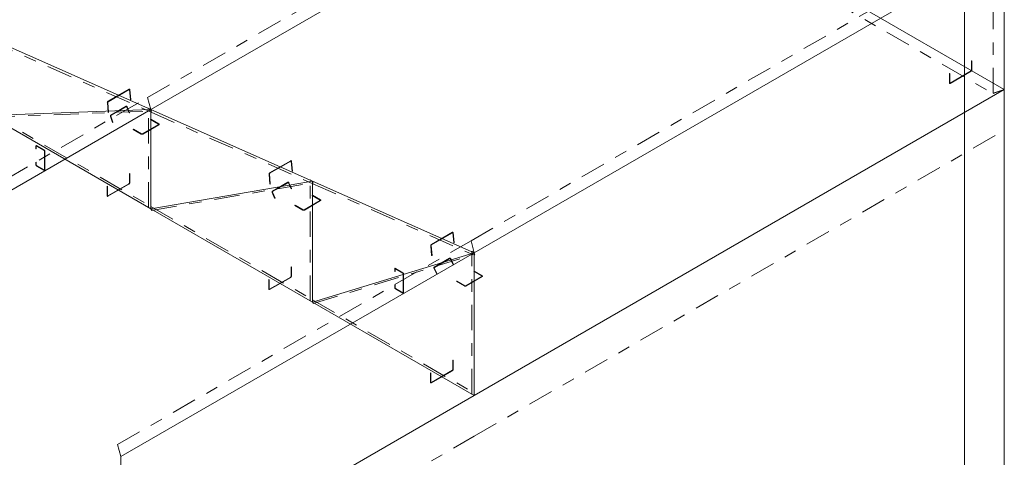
# Model space of a CAD drawing. Header units: millimetres. Extents: x -125 to 300, y 6 to 90.
# Tile 96 of 132: x 234.58 to 242.46, y 39.36 to 42.87. Entities that reach past the tile are written whole.
import ezdxf

# ---------------------------------------------------------------- set-up
doc = ezdxf.new("R2010")
doc.units = ezdxf.units.MM
doc.linetypes.add('CYPE_PUNTO', pattern=[0.075, 0, -0.075])
doc.linetypes.add('CYPE_RAYAPUNTO', pattern=[0.4125, 0.2025, -0.105, 0, -0.105])
doc.layers.add('BARRAS_DE_ACO', color=7, linetype='Continuous', lineweight=9)
doc.layers.add('BARRAS_DE_CONCRETO', color=7, linetype='Continuous', lineweight=9)

msp = doc.modelspace()

# ---------------------------------------------------------------- linework, layer by layer
at = {"layer": 'BARRAS_DE_ACO', "linetype": 'CYPE_RAYAPUNTO'}
for p, q in [((235.60563, 42.24412), (239.84827, 44.69361)), ((238.19364, 41.09803), (242.43628, 43.54752)), ((242.37179, 42.27835), (242.37179, 43.42145)), ((241.07768, 43.0229), (242.37169, 42.27581)), ((234.33878, 42.70054), (235.63279, 42.12749)), ((231.36299, 39.79463), (235.60563, 42.24412)), ((235.61185, 41.36388), (235.61185, 42.15888)), ((234.33683, 42.11945), (235.63084, 41.37235)), ((234.34127, 42.08782), (235.63527, 42.13573)), ((235.63279, 42.12749), (236.92679, 41.55444)), ((235.63598, 41.3408), (236.92998, 41.56276)), ((236.90586, 40.61678), (236.90586, 41.58583)), ((236.92679, 41.55444), (238.2208, 40.98139)), ((235.63084, 41.37235), (236.92484, 40.62526)), ((235.36522, 39.46503), (238.19364, 41.09803)), ((236.93058, 40.59385), (238.22459, 40.98985)), ((238.19986, 39.86969), (238.19986, 41.01279)), ((236.92484, 40.62526), (238.21885, 39.87816))]:
    msp.add_line(p, q, dxfattribs=at)
at = {"layer": 'BARRAS_DE_ACO'}
for p, q in [((235.63084, 42.14792), (239.87348, 44.59741)), ((238.21885, 41.00182), (242.46149, 43.45131)), ((242.46149, 42.30822), (242.46149, 43.45131)), ((241.16748, 43.05531), (242.46149, 42.30822)), ((234.33683, 42.72097), (235.63084, 42.14792)), ((231.3882, 39.69843), (235.63084, 42.14792)), ((234.33683, 42.10001), (235.63084, 42.14792)), ((234.33683, 42.10001), (235.63084, 41.35292)), ((235.63084, 42.14792), (236.92484, 41.57487)), ((235.63084, 41.35292), (235.63084, 42.14792)), ((235.63084, 41.35292), (236.92484, 41.57487)), ((236.92484, 41.57487), (238.21885, 41.00182)), ((236.92484, 40.60582), (236.92484, 41.57487)), ((235.63084, 41.35292), (236.92484, 40.60582)), ((235.39042, 39.36883), (238.21885, 41.00182)), ((236.92484, 40.60582), (238.21885, 41.00182)), ((238.21885, 39.85873), (238.21885, 41.00182)), ((236.92484, 40.60582), (238.21885, 39.85873))]:
    msp.add_line(p, q, dxfattribs=at)
at = {"layer": 'BARRAS_DE_ACO', "linetype": 'CYPE_PUNTO'}
for p, q in [((235.63084, 42.14792), (235.60563, 42.24412)), ((235.63084, 42.14792), (235.60563, 42.24412)), ((242.46149, 42.30822), (242.37169, 42.27581)), ((242.46149, 42.30822), (242.37179, 42.27835)), ((235.63084, 42.14792), (235.61185, 42.15888)), ((235.63084, 42.14792), (235.63279, 42.12749)), ((235.63084, 42.14792), (235.63279, 42.12749)), ((235.63084, 42.14792), (235.63527, 42.13573)), ((236.92484, 41.57487), (236.90586, 41.58583)), ((236.92484, 41.57487), (236.92679, 41.55444)), ((236.92484, 41.57487), (236.92679, 41.55444)), ((236.92484, 41.57487), (236.92998, 41.56276)), ((235.63084, 41.35292), (235.63084, 41.37235)), ((235.63084, 41.35292), (235.63084, 41.37235)), ((235.63084, 41.35292), (235.61185, 41.36388)), ((235.63084, 41.35292), (235.63598, 41.3408)), ((238.21885, 41.00182), (238.19364, 41.09803)), ((238.21885, 41.00182), (238.19364, 41.09803)), ((238.21885, 41.00182), (238.19986, 41.01279)), ((238.21885, 41.00182), (238.2208, 40.98139)), ((238.21885, 41.00182), (238.22459, 40.98985)), ((236.92484, 40.60582), (236.90586, 40.61678)), ((236.92484, 40.60582), (236.92484, 40.62526)), ((236.92484, 40.60582), (236.92484, 40.62526)), ((236.92484, 40.60582), (236.93058, 40.59385)), ((235.39042, 39.36883), (235.36522, 39.46503))]:
    msp.add_line(p, q, dxfattribs=at)
at = {"layer": 'BARRAS_DE_ACO'}
for points in [[(242.19986, 42.46254), (242.19981, 42.46187), (242.19965, 42.46116), (242.19938, 42.46045), (242.19903, 42.45975), (242.1986, 42.4591), (242.19811, 42.45851), (242.19758, 42.45802), (242.19703, 42.45764), (242.02874, 42.36047), (242.02819, 42.36022), (242.02766, 42.3601), (242.02717, 42.36012), (242.02674, 42.36028), (242.02639, 42.36057), (242.02613, 42.36098), (242.02597, 42.3615), (242.02591, 42.36211), (242.02591, 42.43723), (242.02308, 42.43559), (242.02308, 42.36047), (242.02319, 42.35926), (242.02351, 42.35822), (242.02404, 42.3574), (242.02474, 42.35681), (242.0256, 42.35649), (242.02658, 42.35646), (242.02764, 42.3567), (242.02874, 42.35721), (242.19703, 42.45437), (242.19814, 42.45513), (242.1992, 42.45612), (242.20018, 42.45729), (242.20103, 42.45859), (242.20174, 42.45999), (242.20226, 42.46142), (242.20258, 42.46283), (242.20269, 42.46417), (242.20269, 42.53929), (242.19986, 42.53765), (242.19986, 42.46254)], [(235.28572, 42.20545), (235.28571, 42.20615), (235.28581, 42.20689), (235.28601, 42.20763), (235.28632, 42.20835), (235.2867, 42.20903), (235.28716, 42.20963), (235.28767, 42.21013), (235.28822, 42.21051), (235.45651, 42.30768), (235.45707, 42.30793), (235.45762, 42.30804), (235.45814, 42.30801), (235.45861, 42.30783), (235.45901, 42.30751), (235.45933, 42.30707), (235.45955, 42.30652), (235.45967, 42.30588), (235.46719, 42.22692), (235.47002, 42.22855), (235.46249, 42.30751), (235.46226, 42.30879), (235.46181, 42.30989), (235.46118, 42.31078), (235.46038, 42.31141), (235.45944, 42.31177), (235.4584, 42.31184), (235.4573, 42.31162), (235.45618, 42.31111), (235.28789, 42.21395), (235.2868, 42.21318), (235.28578, 42.21218), (235.28486, 42.21098), (235.28408, 42.20963), (235.28348, 42.20818), (235.28307, 42.20669), (235.28287, 42.20522), (235.28289, 42.20382), (235.29042, 42.12486), (235.29324, 42.12649), (235.28572, 42.20545)], [(235.31035, 42.09389), (235.31014, 42.09463), (235.31005, 42.09541), (235.31009, 42.09619), (235.31024, 42.09695), (235.3105, 42.09765), (235.31087, 42.09827), (235.31132, 42.09878), (235.31185, 42.09917), (235.43488, 42.17021), (235.43546, 42.17045), (235.43607, 42.17055), (235.43668, 42.1705), (235.43727, 42.17029), (235.43783, 42.16994), (235.43832, 42.16946), (235.43873, 42.16887), (235.43904, 42.16819), (235.45631, 42.12073), (235.45914, 42.12237), (235.44187, 42.16982), (235.44124, 42.17118), (235.44042, 42.17237), (235.43944, 42.17333), (235.43833, 42.17403), (235.43715, 42.17444), (235.43592, 42.17455), (235.43471, 42.17435), (235.43356, 42.17386), (235.31052, 42.10282), (235.30947, 42.10204), (235.30856, 42.10102), (235.30782, 42.09978), (235.3073, 42.09837), (235.307, 42.09686), (235.30693, 42.0953), (235.30711, 42.09374), (235.30752, 42.09225), (235.32479, 42.0448), (235.32762, 42.04643), (235.31035, 42.09389)], [(235.69306, 42.03138), (235.69356, 42.03103), (235.69393, 42.03063), (235.69416, 42.03019), (235.69424, 42.02974), (235.69416, 42.02929), (235.69393, 42.02886), (235.69356, 42.02846), (235.69306, 42.02811), (235.56296, 41.95299), (235.56235, 41.95271), (235.56166, 41.95249), (235.56091, 41.95236), (235.56013, 41.95232), (235.55935, 41.95236), (235.5586, 41.95249), (235.55791, 41.95271), (235.5573, 41.95299), (235.49225, 41.99055), (235.48942, 41.98892), (235.55447, 41.95136), (235.55568, 41.95079), (235.55707, 41.95036), (235.55857, 41.9501), (235.56013, 41.95001), (235.56169, 41.9501), (235.56319, 41.95036), (235.56457, 41.95079), (235.56578, 41.95136), (235.69589, 42.02648), (235.69689, 42.02718), (235.69763, 42.02798), (235.69808, 42.02884), (235.69824, 42.02974), (235.69808, 42.03065), (235.69763, 42.03151), (235.69689, 42.03231), (235.69589, 42.03301), (235.63084, 42.07057), (235.62801, 42.06894), (235.69306, 42.03138)], [(234.77665, 41.66455), (234.77721, 41.6643), (234.77774, 41.66418), (234.77823, 41.6642), (234.77865, 41.66436), (234.77901, 41.66465), (234.77927, 41.66506), (234.77943, 41.66558), (234.77948, 41.66619), (234.77948, 41.81642), (234.77943, 41.81709), (234.77927, 41.8178), (234.77901, 41.81851), (234.77865, 41.81921), (234.77823, 41.81986), (234.77774, 41.82045), (234.77721, 41.82094), (234.77665, 41.82132), (234.71726, 41.85561), (234.71671, 41.85587), (234.71617, 41.85599), (234.71569, 41.85597), (234.71526, 41.85581), (234.71491, 41.85552), (234.71464, 41.85511), (234.71448, 41.85459), (234.71443, 41.85398), (234.71443, 41.83275), (234.7116, 41.83439), (234.7116, 41.85561), (234.71171, 41.85683), (234.71203, 41.85787), (234.71255, 41.85869), (234.71326, 41.85928), (234.71411, 41.85959), (234.71509, 41.85963), (234.71615, 41.85939), (234.71726, 41.85888), (234.77665, 41.82459), (234.77776, 41.82382), (234.77882, 41.82284), (234.7798, 41.82167), (234.78065, 41.82036), (234.78136, 41.81897), (234.78188, 41.81754), (234.7822, 41.81613), (234.78231, 41.81479), (234.78231, 41.66455), (234.7822, 41.66334), (234.78188, 41.6623), (234.78136, 41.66148), (234.78065, 41.66089), (234.7798, 41.66057), (234.77882, 41.66054), (234.77776, 41.66078), (234.77665, 41.66129), (234.71726, 41.69558), (234.71615, 41.69634), (234.71509, 41.69733), (234.71411, 41.6985), (234.71326, 41.6998), (234.71255, 41.7012), (234.71203, 41.70263), (234.71171, 41.70404), (234.7116, 41.70538), (234.7116, 41.72661), (234.71443, 41.72497), (234.71443, 41.70375), (234.71448, 41.70308), (234.71464, 41.70237), (234.71491, 41.70166), (234.71526, 41.70096), (234.71569, 41.7003), (234.71617, 41.69972), (234.71671, 41.69923), (234.71726, 41.69885), (234.77665, 41.66455)], [(236.57972, 41.6324), (236.57971, 41.6331), (236.57981, 41.63384), (236.58002, 41.63458), (236.58032, 41.63531), (236.58071, 41.63598), (236.58117, 41.63658), (236.58168, 41.63708), (236.58222, 41.63747), (236.75052, 41.73463), (236.75107, 41.73488), (236.75162, 41.73499), (236.75214, 41.73496), (236.75261, 41.73478), (236.75301, 41.73446), (236.75333, 41.73402), (236.75355, 41.73347), (236.75367, 41.73283), (236.7612, 41.65387), (236.76403, 41.6555), (236.7565, 41.73446), (236.75626, 41.73574), (236.75582, 41.73684), (236.75518, 41.73773), (236.75438, 41.73836), (236.75344, 41.73872), (236.7524, 41.73879), (236.75131, 41.73857), (236.75019, 41.73806), (236.5819, 41.6409), (236.58081, 41.64013), (236.57978, 41.63913), (236.57886, 41.63793), (236.57809, 41.63658), (236.57748, 41.63513), (236.57708, 41.63364), (236.57688, 41.63217), (236.5769, 41.63077), (236.58442, 41.55181), (236.58725, 41.55344), (236.57972, 41.6324)], [(235.45901, 41.55908), (235.45896, 41.55841), (235.4588, 41.55771), (235.45854, 41.55699), (235.45818, 41.5563), (235.45775, 41.55564), (235.45727, 41.55506), (235.45674, 41.55457), (235.45618, 41.55418), (235.28789, 41.45702), (235.28734, 41.45677), (235.28681, 41.45664), (235.28632, 41.45666), (235.28589, 41.45682), (235.28554, 41.45711), (235.28528, 41.45753), (235.28512, 41.45805), (235.28506, 41.45865), (235.28506, 41.53377), (235.28224, 41.53214), (235.28224, 41.45702), (235.28234, 41.45581), (235.28267, 41.45477), (235.28319, 41.45394), (235.28389, 41.45336), (235.28475, 41.45304), (235.28573, 41.453), (235.28679, 41.45324), (235.28789, 41.45375), (235.45618, 41.55092), (235.45729, 41.55168), (235.45835, 41.55267), (235.45933, 41.55383), (235.46018, 41.55514), (235.46089, 41.55654), (235.46141, 41.55797), (235.46173, 41.55938), (235.46184, 41.56072), (235.46184, 41.63583), (235.45901, 41.6342), (235.45901, 41.55908)], [(236.60477, 41.48607), (236.60453, 41.48681), (236.6044, 41.48759), (236.6044, 41.48836), (236.60451, 41.48912), (236.60475, 41.48982), (236.6051, 41.49043), (236.60554, 41.49095), (236.60606, 41.49133), (236.7291, 41.56237), (236.72968, 41.56262), (236.7303, 41.56272), (236.73093, 41.56267), (236.73155, 41.56246), (236.73214, 41.56212), (236.73266, 41.56164), (236.73311, 41.56105), (236.73347, 41.56037), (236.75348, 41.5132), (236.7563, 41.51483), (236.7363, 41.56201), (236.73559, 41.56336), (236.73469, 41.56454), (236.73363, 41.56549), (236.73246, 41.56618), (236.73122, 41.56659), (236.72996, 41.5667), (236.72872, 41.5665), (236.72756, 41.566), (236.60452, 41.49496), (236.60348, 41.49419), (236.60259, 41.49316), (236.6019, 41.49193), (236.60143, 41.49053), (236.60119, 41.48902), (236.6012, 41.48747), (236.60145, 41.48592), (236.60195, 41.48444), (236.62195, 41.43727), (236.62478, 41.4389), (236.60477, 41.48607)], [(236.98707, 41.42352), (236.98757, 41.42317), (236.98794, 41.42277), (236.98816, 41.42234), (236.98824, 41.42189), (236.98816, 41.42144), (236.98794, 41.421), (236.98757, 41.4206), (236.98707, 41.42025), (236.85696, 41.34514), (236.85636, 41.34485), (236.85566, 41.34464), (236.85491, 41.3445), (236.85413, 41.34446), (236.85335, 41.3445), (236.8526, 41.34464), (236.85191, 41.34485), (236.85131, 41.34514), (236.78625, 41.3827), (236.78342, 41.38106), (236.84848, 41.3435), (236.84969, 41.34293), (236.85107, 41.3425), (236.85257, 41.34224), (236.85413, 41.34215), (236.85569, 41.34224), (236.85719, 41.3425), (236.85858, 41.34293), (236.85979, 41.3435), (236.9899, 41.41862), (236.99089, 41.41932), (236.99163, 41.42012), (236.99209, 41.42099), (236.99224, 41.42189), (236.99209, 41.42279), (236.99163, 41.42365), (236.99089, 41.42445), (236.9899, 41.42515), (236.92484, 41.46271), (236.92202, 41.46108), (236.98707, 41.42352)], [(237.87373, 41.05935), (237.87372, 41.06005), (237.87382, 41.06079), (237.87402, 41.06154), (237.87433, 41.06226), (237.87471, 41.06293), (237.87517, 41.06353), (237.87568, 41.06403), (237.87623, 41.06442), (238.04452, 41.16158), (238.04508, 41.16183), (238.04563, 41.16195), (238.04615, 41.16191), (238.04662, 41.16173), (238.04702, 41.16141), (238.04734, 41.16097), (238.04756, 41.16042), (238.04768, 41.15978), (238.0552, 41.08082), (238.05803, 41.08246), (238.05051, 41.16142), (238.05027, 41.16269), (238.04982, 41.16379), (238.04919, 41.16468), (238.04839, 41.16531), (238.04745, 41.16567), (238.04641, 41.16574), (238.04531, 41.16552), (238.04419, 41.16502), (237.8759, 41.06785), (237.87481, 41.06708), (237.87379, 41.06608), (237.87287, 41.06488), (237.87209, 41.06353), (237.87149, 41.06209), (237.87108, 41.0606), (237.87088, 41.05912), (237.8709, 41.05772), (237.87843, 40.97876), (237.88126, 40.98039), (237.87373, 41.05935)], [(237.89914, 40.8783), (237.89886, 40.87903), (237.8987, 40.8798), (237.89866, 40.88057), (237.89875, 40.88132), (237.89897, 40.88201), (237.8993, 40.88262), (237.89973, 40.88313), (237.90025, 40.88352), (238.02329, 40.95456), (238.02387, 40.9548), (238.0245, 40.95491), (238.02515, 40.95486), (238.02579, 40.95466), (238.0264, 40.95432), (238.02696, 40.95385), (238.02744, 40.95327), (238.02783, 40.9526), (238.05017, 40.90598), (238.053, 40.90761), (238.03066, 40.95424), (238.02988, 40.95557), (238.02891, 40.95673), (238.0278, 40.95767), (238.02657, 40.95835), (238.02529, 40.95875), (238.02399, 40.95885), (238.02274, 40.95864), (238.02157, 40.95814), (237.89853, 40.88711), (237.89749, 40.88633), (237.89663, 40.88531), (237.89597, 40.88408), (237.89554, 40.8827), (237.89535, 40.8812), (237.89543, 40.87966), (237.89575, 40.87813), (237.89631, 40.87667), (237.91865, 40.83005), (237.92148, 40.83168), (237.89914, 40.8783)], [(236.75302, 40.81199), (236.75296, 40.81132), (236.7528, 40.81061), (236.75254, 40.8099), (236.75219, 40.8092), (236.75176, 40.80855), (236.75127, 40.80796), (236.75074, 40.80747), (236.75019, 40.80709), (236.5819, 40.70993), (236.58135, 40.70967), (236.58082, 40.70955), (236.58033, 40.70957), (236.5799, 40.70973), (236.57955, 40.71002), (236.57928, 40.71043), (236.57912, 40.71095), (236.57907, 40.71156), (236.57907, 40.78668), (236.57624, 40.78504), (236.57624, 40.70993), (236.57635, 40.70871), (236.57667, 40.70768), (236.57719, 40.70685), (236.5779, 40.70626), (236.57875, 40.70595), (236.57973, 40.70591), (236.58079, 40.70615), (236.5819, 40.70666), (236.75019, 40.80382), (236.75129, 40.80459), (236.75235, 40.80557), (236.75333, 40.80674), (236.75419, 40.80805), (236.75489, 40.80944), (236.75542, 40.81087), (236.75574, 40.81228), (236.75585, 40.81362), (236.75585, 40.88874), (236.75302, 40.88711), (236.75302, 40.81199)], [(237.64751, 40.68176), (237.64806, 40.6815), (237.64859, 40.68138), (237.64908, 40.6814), (237.64951, 40.68156), (237.64986, 40.68185), (237.65012, 40.68226), (237.65028, 40.68278), (237.65034, 40.68339), (237.65034, 40.83363), (237.65028, 40.83429), (237.65012, 40.835), (237.64986, 40.83572), (237.64951, 40.83641), (237.64908, 40.83707), (237.64859, 40.83765), (237.64806, 40.83814), (237.64751, 40.83852), (237.58811, 40.87282), (237.58756, 40.87307), (237.58703, 40.87319), (237.58654, 40.87317), (237.58611, 40.87302), (237.58576, 40.87272), (237.5855, 40.87231), (237.58534, 40.87179), (237.58528, 40.87118), (237.58528, 40.84996), (237.58245, 40.85159), (237.58245, 40.87282), (237.58256, 40.87403), (237.58288, 40.87507), (237.58341, 40.8759), (237.58411, 40.87648), (237.58497, 40.8768), (237.58595, 40.87684), (237.58701, 40.8766), (237.58811, 40.87608), (237.64751, 40.84179), (237.64861, 40.84103), (237.64967, 40.84004), (237.65065, 40.83888), (237.65151, 40.83757), (237.65221, 40.83617), (237.65273, 40.83474), (237.65306, 40.83333), (237.65316, 40.83199), (237.65316, 40.68176), (237.65306, 40.68055), (237.65273, 40.67951), (237.65221, 40.67868), (237.65151, 40.6781), (237.65065, 40.67778), (237.64967, 40.67774), (237.64861, 40.67798), (237.64751, 40.67849), (237.58811, 40.71278), (237.58701, 40.71355), (237.58595, 40.71453), (237.58497, 40.7157), (237.58411, 40.71701), (237.58341, 40.7184), (237.58288, 40.71983), (237.58256, 40.72125), (237.58245, 40.72258), (237.58245, 40.74381), (237.58528, 40.74218), (237.58528, 40.72095), (237.58534, 40.72028), (237.5855, 40.71958), (237.58576, 40.71886), (237.58611, 40.71816), (237.58654, 40.71751), (237.58703, 40.71692), (237.58756, 40.71643), (237.58811, 40.71605), (237.64751, 40.68176)], [(238.28108, 40.81566), (238.28157, 40.81531), (238.28194, 40.81491), (238.28217, 40.81448), (238.28225, 40.81403), (238.28217, 40.81358), (238.28194, 40.81315), (238.28157, 40.81275), (238.28108, 40.8124), (238.15097, 40.73728), (238.15036, 40.73699), (238.14967, 40.73678), (238.14892, 40.73665), (238.14814, 40.7366), (238.14736, 40.73665), (238.14661, 40.73678), (238.14592, 40.73699), (238.14531, 40.73728), (238.08026, 40.77484), (238.07743, 40.7732), (238.14248, 40.73565), (238.14369, 40.73507), (238.14508, 40.73464), (238.14658, 40.73438), (238.14814, 40.73429), (238.1497, 40.73438), (238.1512, 40.73464), (238.15258, 40.73507), (238.1538, 40.73565), (238.2839, 40.81076), (238.2849, 40.81146), (238.28564, 40.81226), (238.28609, 40.81313), (238.28625, 40.81403), (238.28609, 40.81493), (238.28564, 40.8158), (238.2849, 40.8166), (238.2839, 40.8173), (238.21885, 40.85485), (238.21602, 40.85322), (238.28108, 40.81566)], [(238.04702, 40.06489), (238.04697, 40.06423), (238.04681, 40.06352), (238.04655, 40.0628), (238.04619, 40.06211), (238.04577, 40.06145), (238.04528, 40.06087), (238.04475, 40.06038), (238.04419, 40.06), (237.8759, 39.96283), (237.87535, 39.96258), (237.87482, 39.96246), (237.87433, 39.96248), (237.8739, 39.96263), (237.87355, 39.96293), (237.87329, 39.96334), (237.87313, 39.96386), (237.87307, 39.96447), (237.87307, 40.03958), (237.87025, 40.03795), (237.87025, 39.96283), (237.87035, 39.96162), (237.87068, 39.96058), (237.8712, 39.95975), (237.8719, 39.95917), (237.87276, 39.95885), (237.87374, 39.95881), (237.8748, 39.95905), (237.8759, 39.95957), (238.04419, 40.05673), (238.0453, 40.05749), (238.04636, 40.05848), (238.04734, 40.05964), (238.04819, 40.06095), (238.0489, 40.06235), (238.04942, 40.06378), (238.04974, 40.06519), (238.04985, 40.06653), (238.04985, 40.14164), (238.04702, 40.14001), (238.04702, 40.06489)]]:
    msp.add_lwpolyline(points, close=True, dxfattribs=at)
at = {"layer": 'BARRAS_DE_CONCRETO'}
for p, q in [((242.14329, 37.10305), (242.14329, 43.63503)), ((238.21885, 39.85873), (242.46149, 42.30822)), ((242.46149, 35.77625), (242.46149, 42.30822)), ((235.39042, 38.22574), (238.21885, 39.85873)), ((235.39042, 38.22574), (235.39042, 39.36883))]:
    msp.add_line(p, q, dxfattribs=at)
at = {"layer": 'BARRAS_DE_CONCRETO', "linetype": 'CYPE_PUNTO'}
msp.add_line((242.46149, 42.30822), (242.46149, 41.98162), dxfattribs=at)
at = {"layer": 'BARRAS_DE_CONCRETO', "linetype": 'CYPE_RAYAPUNTO'}
for p, q in [((238.21885, 39.53213), (242.46149, 41.98162)), ((235.39042, 37.89914), (238.21885, 39.53213))]:
    msp.add_line(p, q, dxfattribs=at)

doc.saveas('drawing.dxf')
